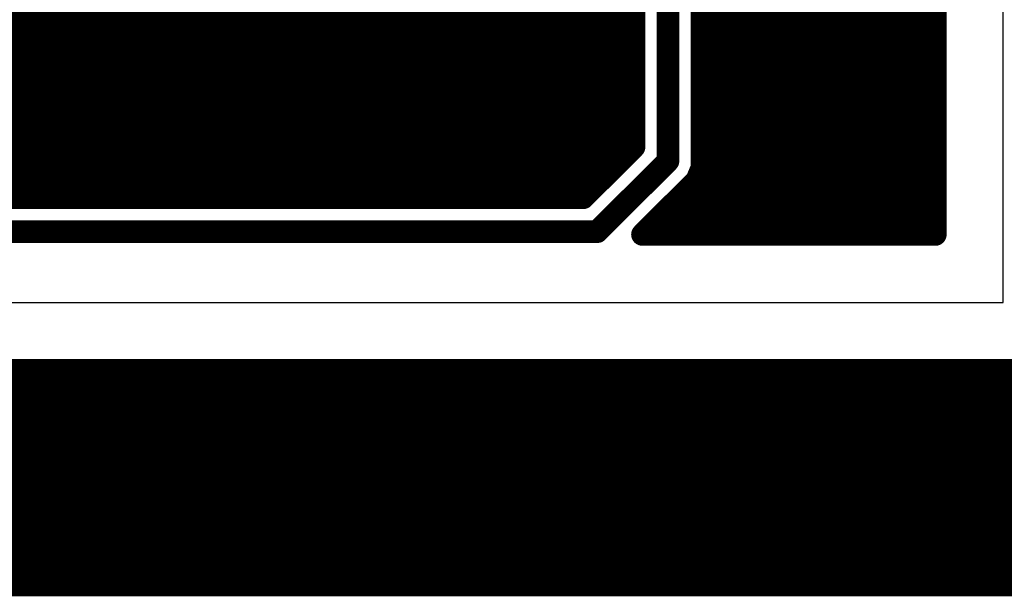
# Model space of a CAD drawing. Extents: x -9.1 to 58.6, y -5.3 to 48.5.
# Tile 12 of 17: x 31.5 to 49.2, y -5.3 to 5.1. Entities that reach past the tile are written whole.
import ezdxf

# ---------------------------------------------------------------- set-up
doc = ezdxf.new("R2010")
doc.units = 0
doc.layers.add('1', color=14, linetype='CONTINUOUS')
doc.layers.add('20', color=178, linetype='CONTINUOUS')

msp = doc.modelspace()

# ---------------------------------------------------------------- linework, layer by layer
at = {"layer": '1', "const_width": 0.4064}
for points in [[(47.9808, 40.6808), (47.9808, 1.2192)], [(43.7896, 2.4187), (43.7896, 15.3613)], [(43.18, 15.24), (43.18, 2.54)], [(42.5704, 14.6304), (42.5704, 2.7925)], [(31.0134, 5.2832), (42.5704, 5.2832)], [(43.7896, 5.2832), (47.9808, 5.2832)], [(31.0134, 4.8768), (42.5704, 4.8768)], [(43.7896, 4.8768), (47.9808, 4.8768)], [(31.0134, 4.4704), (42.5704, 4.4704)], [(43.7896, 4.4704), (47.9808, 4.4704)], [(30.8533, 4.064), (42.5704, 4.064)], [(43.7896, 4.064), (47.9808, 4.064)], [(12.4445, 3.6576), (42.5704, 3.6576)], [(43.7896, 3.6576), (47.9808, 3.6576)], [(16.1099, 3.2512), (42.5704, 3.2512)], [(43.7896, 3.2512), (47.9808, 3.2512)], [(16.1496, 2.8448), (42.5704, 2.8448)], [(43.7896, 2.8448), (47.9808, 2.8448)], [(42.5704, 2.7925), (41.6575, 1.8796)], [(43.18, 2.54), (41.91, 1.27)], [(16.1496, 2.4384), (42.2163, 2.4384)], [(43.6968, 2.1947), (43.7896, 2.4187)], [(43.7896, 2.4384), (47.9808, 2.4384)], [(42.7213, 1.2192), (43.6968, 2.1947)], [(16.1496, 2.032), (41.8099, 2.032)], [(43.5341, 2.032), (47.9808, 2.032)], [(41.6575, 1.8796), (16.1496, 1.8796)], [(43.1277, 1.6256), (47.9808, 1.6256)], [(41.91, 1.27), (3.81, 1.27)], [(47.9808, 1.2192), (42.7213, 1.2192)], [(42.7213, 1.2192), (47.9808, 1.2192)], [(-8.89, -1.2192), (58.42, -1.2192)], [(-2.2975, -1.2192), (48.9575, -1.2192)], [(48.9575, -1.2192), (49.4425, -1.2192)], [(-8.89, -1.6256), (58.42, -1.6256)], [(-8.89, -2.032), (58.42, -2.032)], [(-8.89, -2.4384), (58.42, -2.4384)], [(-8.89, -2.8448), (58.42, -2.8448)], [(-8.89, -3.2512), (58.42, -3.2512)], [(-8.89, -3.6576), (58.42, -3.6576)], [(-8.89, -4.064), (58.42, -4.064)], [(-8.89, -4.4704), (58.42, -4.4704)], [(-8.89, -4.8768), (58.42, -4.8768)], [(58.42, -5.08), (-8.89, -5.08)]]:
    msp.add_lwpolyline(points, dxfattribs=at)
at = {"layer": '1', "const_width": 0.2032}
for points in [[(42.5704, 4.7752, 1), (42.5704, 4.9784)], [(43.7896, 4.9784, 1), (43.7896, 4.7752)], [(47.9808, 4.7752, 1), (47.9808, 4.9784)], [(42.5704, 4.3688, 1), (42.5704, 4.572)], [(43.7896, 4.572, 1), (43.7896, 4.3688)], [(47.9808, 4.3688, 1), (47.9808, 4.572)], [(42.5704, 3.9624, 1), (42.5704, 4.1656)], [(43.7896, 4.1656, 1), (43.7896, 3.9624)], [(47.9808, 3.9624, 1), (47.9808, 4.1656)], [(42.5704, 3.556, 1), (42.5704, 3.7592)], [(43.7896, 3.7592, 1), (43.7896, 3.556)], [(47.9808, 3.556, 1), (47.9808, 3.7592)], [(42.5704, 3.1496, 1), (42.5704, 3.3528)], [(43.7896, 3.3528, 1), (43.7896, 3.1496)], [(47.9808, 3.1496, 1), (47.9808, 3.3528)], [(42.5704, 2.7432, 1), (42.5704, 2.9464)], [(43.7896, 2.9464, 1), (43.7896, 2.7432)], [(47.9808, 2.7432, 1), (47.9808, 2.9464)], [(42.4688, 2.7925, 1), (42.672, 2.7925)], [(42.6422, 2.7207, 1), (42.4986, 2.8643)], [(43.2518, 2.4682, 1), (43.1082, 2.6118)], [(42.2163, 2.3368, 1), (42.2163, 2.54)], [(43.0784, 2.54, 1), (43.2816, 2.54)], [(43.7896, 2.54, 1), (43.7896, 2.3368)], [(43.688, 2.4187, 1), (43.8912, 2.4187)], [(43.8835, 2.3799, 1), (43.6957, 2.4576)], [(47.9808, 2.3368, 1), (47.9808, 2.54)], [(43.6029, 2.2336, 1), (43.7907, 2.1558)], [(43.7686, 2.1228, 1), (43.6249, 2.2665)], [(41.8099, 1.9304, 1), (41.8099, 2.1336)], [(43.5341, 2.1336, 1), (43.5341, 1.9304)], [(47.9808, 1.9304, 1), (47.9808, 2.1336)], [(41.5857, 1.9514, 1), (41.7293, 1.8078)], [(41.6575, 1.778, 1), (41.6575, 1.9812)], [(43.1277, 1.7272, 1), (43.1277, 1.524)], [(47.9808, 1.524, 1), (47.9808, 1.7272)], [(41.8382, 1.3418, 1), (41.9818, 1.1982)], [(41.91, 1.1684, 1), (41.91, 1.3716)], [(42.7213, 1.3208, 1), (42.7213, 1.1176)], [(42.7213, 1.3208, 1), (42.7213, 1.1176)], [(47.9808, 1.1176, 1), (47.9808, 1.3208)], [(47.9808, 1.1176, 1), (47.9808, 1.3208)], [(42.6495, 1.291, 1), (42.7931, 1.1474)], [(47.8792, 1.2192, 1), (48.0824, 1.2192)], [(48.9575, -1.1176, 1), (48.9575, -1.3208)], [(48.9575, -1.3208, 1), (48.9575, -1.1176)]]:
    msp.add_lwpolyline(points, format="xyb", dxfattribs=at)
at = {"layer": '20'}
for p, q in [((49.2, 0), (49.2, 41.9)), ((-2.54, 0), (49.2, 0))]:
    msp.add_line(p, q, dxfattribs=at)

doc.saveas('drawing.dxf')
